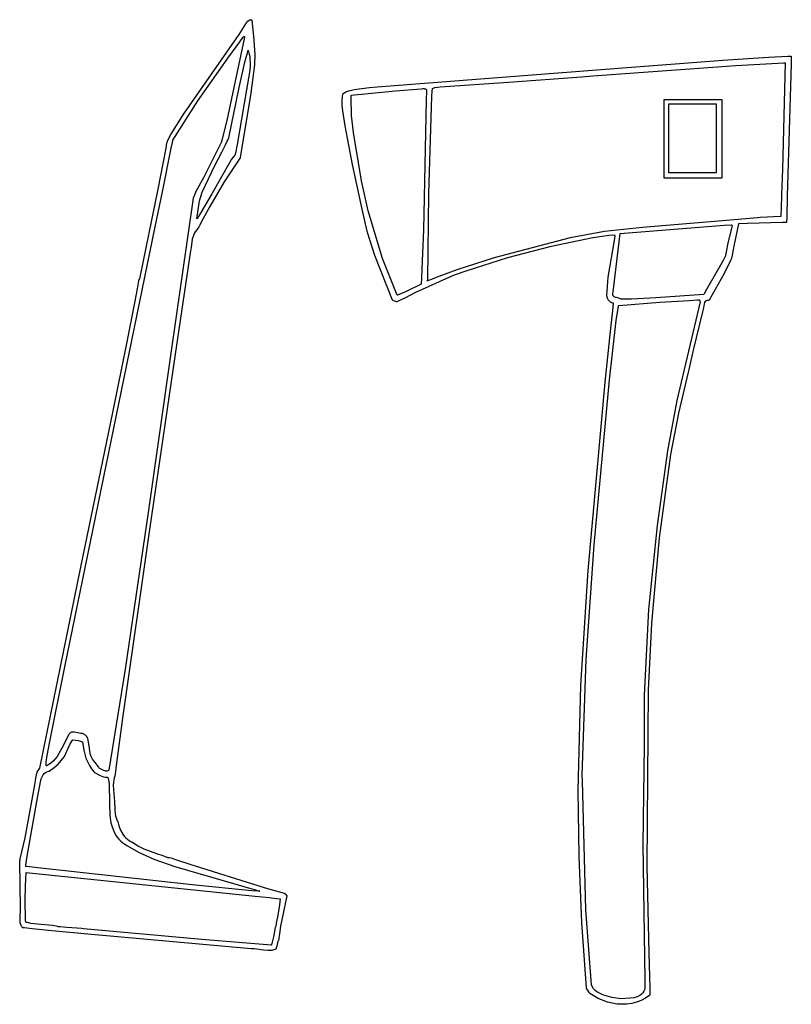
# Model space of a CAD drawing. Extents: x -74.1 to 10.8, y -36.7 to 44.6.
# Tile 199 of 199: x -27.9 to -20.8, y 35.5 to 44.6. Entities that reach past the tile are written whole.
import ezdxf

# ---------------------------------------------------------------- set-up
doc = ezdxf.new("R2010")
doc.units = 0

msp = doc.modelspace()

# ---------------------------------------------------------------- linework, layer by layer
at = {"layer": 'Layer 1', "color": 7, "linetype": 'CONTINUOUS'}
for p, q in [((-25.794878, 44.548673), (-25.787198, 44.560954)), ((-25.787198, 44.560954), (-25.783372, 44.567101)), ((-25.783372, 44.567101), (-25.782416, 44.568639)), ((-25.782416, 44.568639), (-25.782297, 44.568831)), ((-25.782297, 44.568831), (-25.782271, 44.568865)), ((-25.782271, 44.568865), (-25.76865, 44.579693)), ((-25.76865, 44.579693), (-25.76183, 44.583859)), ((-25.76183, 44.583859), (-25.758297, 44.585351)), ((-25.758297, 44.585351), (-25.754676, 44.58631)), ((-25.754676, 44.58631), (-25.752831, 44.586557)), ((-25.752831, 44.586557), (-25.750962, 44.586632)), ((-25.750962, 44.586632), (-25.749069, 44.586523)), ((-25.749069, 44.586523), (-25.747152, 44.586215)), ((-25.747152, 44.586215), (-25.745208, 44.585697)), ((-25.745208, 44.585697), (-25.743239, 44.584955)), ((-25.743239, 44.584955), (-25.741243, 44.583976)), ((-25.741243, 44.583976), (-25.739221, 44.582748)), ((-25.739221, 44.582748), (-25.724573, 44.434586)), ((-25.857622, 44.451025), (-25.794878, 44.548673)), ((-26.368254, 43.717945), (-25.857622, 44.451025)), ((-25.952893, 44.245427), (-25.852203, 44.384023)), ((-25.852203, 44.384023), (-25.823251, 44.422869)), ((-25.823251, 44.422869), (-25.81877, 44.428719)), ((-25.809771, 44.426996), (-25.821708, 44.366801)), ((-25.81877, 44.428719), (-25.816977, 44.431022)), ((-25.816977, 44.431022), (-25.816195, 44.432014)), ((-25.816195, 44.432014), (-25.815833, 44.43247)), ((-25.815833, 44.43247), (-25.815659, 44.432688)), ((-25.815659, 44.432688), (-25.815616, 44.432741)), ((-25.815581, 44.432748), (-25.815479, 44.432748)), ((-25.815479, 44.432748), (-25.814481, 44.432748)), ((-25.814481, 44.432748), (-25.808712, 44.432748)), ((-25.808666, 44.432743), (-25.809771, 44.426996)), ((-25.808712, 44.432748), (-25.808666, 44.432748)), ((-25.724573, 44.434586), (-25.713859, 44.266475)), ((-25.821708, 44.366801), (-25.972498, 43.658817)), ((-25.789599, 44.251377), (-25.782145, 44.279638)), ((-25.782145, 44.279638), (-25.778375, 44.29372)), ((-25.778375, 44.29372), (-25.776479, 44.300748)), ((-25.776479, 44.300748), (-25.775528, 44.304259)), ((-25.775528, 44.304259), (-25.775409, 44.304698)), ((-25.775409, 44.304698), (-25.77535, 44.304917)), ((-25.77535, 44.304917), (-25.775335, 44.304972)), ((-25.77533, 44.304958), (-25.760311, 44.240745)), ((-26.238032, 43.838561), (-25.952893, 44.245427)), ((-25.85849, 43.96328), (-25.804174, 44.19449)), ((-25.804174, 44.19449), (-25.789599, 44.251377)), ((-25.760311, 44.240745), (-25.754794, 44.169903)), ((-25.713859, 44.266475), (-25.715908, 44.171225)), ((-22.480608, 44.129251), (-21.398765, 44.213281)), ((-21.398765, 44.213281), (-20.979079, 44.241188)), ((-21.280717, 44.164173), (-20.836328, 44.188303)), ((-20.979079, 44.241188), (-20.798988, 44.249533)), ((-20.825339, 44.188303), (-20.850454, 43.209594)), ((-20.836328, 44.188303), (-20.835858, 44.188303)), ((-20.835858, 44.188303), (-20.825339, 44.188303)), ((-20.798988, 44.249533), (-20.768507, 44.250799)), ((-20.768809, 44.236256), (-20.770545, 44.175452)), ((-20.76844, 44.249172), (-20.768809, 44.236256)), ((-20.768507, 44.250799), (-20.768422, 44.250802)), ((-20.768405, 44.250403), (-20.76844, 44.249172)), ((-20.768397, 44.250708), (-20.768405, 44.250403)), ((-20.768394, 44.250782), (-20.768397, 44.250708)), ((-25.758017, 44.117111), (-25.76839, 44.067473)), ((-25.754794, 44.169903), (-25.758017, 44.117111)), ((-25.715908, 44.171225), (-25.75349, 43.887641)), ((-24.586829, 43.966446), (-22.480608, 44.129251)), ((-22.59818, 44.069369), (-21.280717, 44.164173)), ((-20.770545, 44.175452), (-20.805235, 42.960135)), ((-25.76839, 44.067473), (-25.877365, 43.435812)), ((-24.003513, 43.967506), (-23.373845, 44.010792)), ((-23.373845, 44.010792), (-22.701642, 44.061454)), ((-22.701642, 44.061454), (-22.59818, 44.069369)), ((-25.953103, 43.496678), (-25.85849, 43.96328)), ((-24.898935, 43.907755), (-24.8844, 43.916482)), ((-24.8844, 43.916482), (-24.868741, 43.923883)), ((-24.868741, 43.923883), (-24.834659, 43.935306)), ((-24.834659, 43.935306), (-24.797911, 43.943217)), ((-24.825286, 43.89109), (-24.41653, 43.930126)), ((-24.797911, 43.943217), (-24.656062, 43.961245)), ((-24.656062, 43.961245), (-24.586829, 43.966446)), ((-24.41653, 43.930126), (-24.178839, 43.950947)), ((-24.178839, 43.950947), (-24.164718, 43.951649)), ((-24.164718, 43.951649), (-24.151367, 43.95112)), ((-24.151367, 43.95112), (-24.145286, 43.949981)), ((-24.145286, 43.949981), (-24.142448, 43.94912)), ((-24.142448, 43.94912), (-24.139765, 43.948038)), ((-24.139765, 43.948038), (-24.137253, 43.946714)), ((-24.137253, 43.946714), (-24.134927, 43.945127)), ((-24.134927, 43.945127), (-24.132802, 43.943257)), ((-24.132802, 43.943257), (-24.130894, 43.941083)), ((-24.131077, 43.931034), (-24.132646, 43.844894)), ((-24.130928, 43.93919), (-24.131077, 43.931034)), ((-24.130898, 43.940872), (-24.130928, 43.93919)), ((-24.130895, 43.941031), (-24.130898, 43.940872)), ((-24.080195, 43.878445), (-24.077915, 43.928169)), ((-24.077915, 43.928169), (-24.07675, 43.95304)), ((-24.07675, 43.95304), (-24.076732, 43.953429)), ((-24.076732, 43.953429), (-24.07672, 43.953584)), ((-24.07672, 43.953584), (-24.053179, 43.960275)), ((-24.053179, 43.960275), (-24.003513, 43.967506)), ((-26.468384, 43.475814), (-26.238032, 43.838561)), ((-25.75349, 43.887641), (-25.848338, 43.319849)), ((-24.90728, 43.836221), (-24.904021, 43.881028)), ((-24.906766, 43.798739), (-24.90728, 43.836221)), ((-24.904021, 43.881028), (-24.901799, 43.898076)), ((-24.901799, 43.898076), (-24.901368, 43.899643)), ((-24.901368, 43.899643), (-24.900978, 43.900571)), ((-24.900978, 43.900571), (-24.900796, 43.900863)), ((-24.900796, 43.900863), (-24.900623, 43.901077)), ((-24.900623, 43.901077), (-24.900457, 43.901241)), ((-24.900457, 43.901241), (-24.900146, 43.901526)), ((-24.900146, 43.901526), (-24.899999, 43.901703)), ((-24.899999, 43.901703), (-24.899858, 43.901938)), ((-24.899858, 43.901938), (-24.899721, 43.90226)), ((-24.899721, 43.90226), (-24.899588, 43.902696)), ((-24.899588, 43.902696), (-24.899332, 43.904018)), ((-24.899332, 43.904018), (-24.899084, 43.906124)), ((-24.899084, 43.906124), (-24.898961, 43.907539)), ((-24.898961, 43.907539), (-24.898946, 43.907735)), ((-24.82613, 43.865194), (-24.82553, 43.886045)), ((-24.820632, 43.703735), (-24.82613, 43.865194)), ((-24.82553, 43.886045), (-24.825431, 43.888665)), ((-24.825431, 43.888665), (-24.825379, 43.889976)), ((-24.825379, 43.889976), (-24.825353, 43.890632)), ((-24.825353, 43.890632), (-24.82534, 43.89096)), ((-24.82534, 43.89096), (-24.825336, 43.891042)), ((-24.825336, 43.891042), (-24.825335, 43.891083)), ((-24.825335, 43.891083), (-24.825286, 43.89109)), ((-24.132646, 43.844894), (-24.159363, 42.6508)), ((-24.084555, 43.779068), (-24.080195, 43.878445)), ((-21.940268, 43.849931), (-21.940268, 43.852539)), ((-21.940268, 43.830619), (-21.940268, 43.849931)), ((-21.940268, 43.232955), (-21.940268, 43.830619)), ((-21.940226, 43.852539), (-21.939896, 43.852539)), ((-21.939896, 43.852539), (-21.938266, 43.852539)), ((-21.938266, 43.852539), (-21.931325, 43.852539)), ((-21.931325, 43.852539), (-21.862545, 43.852539)), ((-21.862545, 43.852539), (-21.407284, 43.852539)), ((-21.407284, 43.852526), (-21.407284, 43.852484)), ((-21.407284, 43.852484), (-21.407284, 43.852034)), ((-21.407284, 43.852034), (-21.407284, 43.849817)), ((-21.407284, 43.849817), (-21.407284, 43.840374)), ((-21.407284, 43.840374), (-21.407284, 43.746777)), ((-24.901965, 43.7469), (-24.906766, 43.798739)), ((-24.881702, 43.608589), (-24.901965, 43.7469)), ((-24.109704, 42.985885), (-24.084555, 43.779068)), ((-21.407284, 43.746777), (-21.407284, 43.149113)), ((-26.487771, 43.530155), (-26.368254, 43.717945)), ((-25.972498, 43.658817), (-26.017144, 43.477876)), ((-24.803263, 43.547015), (-24.820632, 43.703735)), ((-24.813879, 43.252476), (-24.881702, 43.608589)), ((-26.520667, 43.457415), (-26.511641, 43.482867)), ((-26.511641, 43.482867), (-26.487771, 43.530155)), ((-26.472306, 43.456353), (-26.469354, 43.47101)), ((-26.469354, 43.47101), (-26.468612, 43.474698)), ((-26.468612, 43.474698), (-26.468435, 43.475577)), ((-26.468435, 43.475577), (-26.468397, 43.475769)), ((-26.021395, 43.460965), (-26.022105, 43.458148)), ((-26.019977, 43.466601), (-26.021395, 43.460965)), ((-26.017144, 43.477876), (-26.019977, 43.466601)), ((-25.983838, 43.433305), (-25.967532, 43.466543)), ((-25.967532, 43.466543), (-25.959499, 43.483216)), ((-25.959499, 43.483216), (-25.955515, 43.491567)), ((-25.955515, 43.491567), (-25.953532, 43.495746)), ((-25.953532, 43.495746), (-25.953285, 43.496269)), ((-25.953285, 43.496269), (-25.953161, 43.49653)), ((-25.953161, 43.49653), (-25.95313, 43.496596)), ((-25.953115, 43.496628), (-25.953103, 43.496678)), ((-24.730423, 43.100341), (-24.803263, 43.547015)), ((-26.602929, 43.024431), (-26.530497, 43.401262)), ((-26.564861, 43.000981), (-26.483383, 43.401431)), ((-26.530497, 43.401262), (-26.527113, 43.430322)), ((-26.527113, 43.430322), (-26.520667, 43.457415)), ((-26.483383, 43.401431), (-26.472306, 43.456353)), ((-26.022585, 43.456307), (-26.183775, 43.135241)), ((-26.022548, 43.456387), (-26.022585, 43.456307)), ((-26.022459, 43.456739), (-26.022548, 43.456387)), ((-26.022105, 43.458148), (-26.022459, 43.456739)), ((-26.017196, 43.367155), (-25.983838, 43.433305)), ((-25.877365, 43.435812), (-25.89143, 43.356575)), ((-25.932298, 43.295216), (-26.108949, 42.980722)), ((-26.085172, 43.235398), (-26.017196, 43.367155)), ((-25.849084, 43.3145), (-25.995588, 43.092486)), ((-25.931693, 43.296002), (-25.93228, 43.295248)), ((-25.927619, 43.30124), (-25.931693, 43.296002)), ((-25.897835, 43.339533), (-25.927619, 43.30124)), ((-25.893893, 43.344602), (-25.897835, 43.339533)), ((-25.893502, 43.345104), (-25.893893, 43.344602)), ((-25.893411, 43.345221), (-25.893502, 43.345104)), ((-25.893359, 43.345425), (-25.893386, 43.34527)), ((-25.893146, 43.346664), (-25.893359, 43.345425)), ((-25.89143, 43.356575), (-25.893146, 43.346664)), ((-25.848943, 43.314713), (-25.849084, 43.3145)), ((-25.848904, 43.31505), (-25.848943, 43.314713)), ((-25.848825, 43.315728), (-25.848904, 43.31505)), ((-25.848666, 43.31709), (-25.848825, 43.315728)), ((-25.848338, 43.319849), (-25.848666, 43.31709)), ((-26.199647, 42.997176), (-26.085172, 43.235398)), ((-24.718917, 42.813315), (-24.813879, 43.252476)), ((-21.940268, 43.139358), (-21.940268, 43.232955)), ((-20.850454, 43.209594), (-20.859483, 42.968206)), ((-26.183775, 43.135241), (-26.260176, 42.997714)), ((-24.66717, 42.826435), (-24.730423, 43.100341)), ((-21.940268, 43.129915), (-21.940268, 43.139358)), ((-21.940268, 43.127699), (-21.940268, 43.129915)), ((-21.940268, 43.127249), (-21.940268, 43.127699)), ((-21.940268, 43.127207), (-21.940268, 43.127249)), ((-21.939497, 43.127193), (-21.940264, 43.127193)), ((-21.924161, 43.127193), (-21.939497, 43.127193)), ((-21.484998, 43.127193), (-21.924161, 43.127193)), ((-21.416223, 43.127193), (-21.484998, 43.127193)), ((-21.409284, 43.127193), (-21.416223, 43.127193)), ((-21.407655, 43.127193), (-21.409284, 43.127193)), ((-21.407325, 43.127193), (-21.407655, 43.127193)), ((-21.407284, 43.149113), (-21.407284, 43.128242)), ((-21.407284, 43.128242), (-21.407284, 43.127199)), ((-26.772542, 42.198086), (-26.602929, 43.024431)), ((-25.995588, 43.092486), (-26.12766, 42.864244)), ((-26.631898, 42.676358), (-26.564861, 43.000981)), ((-26.280934, 42.943515), (-26.490439, 41.493089)), ((-26.28089, 42.943858), (-26.280934, 42.943515)), ((-26.280866, 42.943921), (-26.280885, 42.943871)), ((-26.280785, 42.94413), (-26.280866, 42.943921)), ((-26.280464, 42.944966), (-26.280785, 42.94413)), ((-26.279252, 42.948117), (-26.280464, 42.944966)), ((-26.261043, 42.995459), (-26.279252, 42.948117)), ((-26.260176, 42.997714), (-26.261043, 42.995459)), ((-26.247555, 42.750806), (-26.223983, 42.917224)), ((-26.223983, 42.917224), (-26.199647, 42.997176)), ((-26.108949, 42.980722), (-26.200349, 42.825303)), ((-24.117004, 42.191105), (-24.109704, 42.985885)), ((-20.859483, 42.968206), (-20.863422, 42.848645)), ((-20.805235, 42.960135), (-20.810967, 42.759312)), ((-26.12766, 42.864244), (-26.191031, 42.748995)), ((-24.53716, 42.387227), (-24.66717, 42.826435)), ((-20.863422, 42.848645), (-20.865168, 42.789199)), ((-26.247437, 42.750983), (-26.247534, 42.750835)), ((-26.247244, 42.75128), (-26.247437, 42.750983)), ((-26.245696, 42.753651), (-26.247244, 42.75128)), ((-26.242609, 42.758398), (-26.245696, 42.753651)), ((-26.236463, 42.767904), (-26.242609, 42.758398)), ((-26.224284, 42.786971), (-26.236463, 42.767904)), ((-26.200349, 42.825303), (-26.224284, 42.786971)), ((-26.191031, 42.748995), (-26.222531, 42.691301)), ((-24.674366, 42.625005), (-24.718917, 42.813315)), ((-21.329682, 42.738826), (-22.138695, 42.672668)), ((-21.082262, 42.762187), (-21.329682, 42.738826)), ((-21.05446, 42.764277), (-21.082262, 42.762187)), ((-20.865632, 42.773026), (-21.05446, 42.764277)), ((-20.865613, 42.773065), (-20.865632, 42.773026)), ((-20.865609, 42.773217), (-20.865613, 42.773065)), ((-20.865603, 42.773449), (-20.865609, 42.773217)), ((-20.865578, 42.774375), (-20.865603, 42.773449)), ((-20.865168, 42.789199), (-20.865578, 42.774375)), ((-20.810967, 42.759312), (-20.812085, 42.720173)), ((-27.464613, 38.623086), (-26.631898, 42.676358)), ((-26.251734, 42.648599), (-26.263063, 42.632977)), ((-26.237878, 42.663263), (-26.251734, 42.648599)), ((-26.237802, 42.663363), (-26.237878, 42.663263)), ((-26.237309, 42.664264), (-26.237802, 42.663363)), ((-26.236323, 42.666066), (-26.237309, 42.664264)), ((-26.234352, 42.669671), (-26.236323, 42.666066)), ((-26.23041, 42.67688), (-26.234352, 42.669671)), ((-26.222531, 42.691301), (-26.23041, 42.67688)), ((-24.159363, 42.6508), (-24.172952, 42.290962)), ((-22.138695, 42.672668), (-22.491441, 42.63635)), ((-21.254518, 42.706291), (-21.294236, 42.514749)), ((-21.254442, 42.706359), (-21.254518, 42.706291)), ((-21.254311, 42.70636), (-21.254442, 42.706359)), ((-21.25379, 42.706365), (-21.254311, 42.70636)), ((-21.249574, 42.706409), (-21.25379, 42.706365)), ((-21.172582, 42.707695), (-21.249574, 42.706409)), ((-20.850841, 42.716852), (-21.172582, 42.707695)), ((-20.816036, 42.71803), (-20.850841, 42.716852)), ((-20.81287, 42.71814), (-20.816036, 42.71803)), ((-20.812223, 42.718163), (-20.81287, 42.71814)), ((-20.812162, 42.718165), (-20.812223, 42.718163)), ((-20.812085, 42.720173), (-20.812141, 42.718181)), ((-26.289374, 42.563222), (-26.300315, 42.487379)), ((-26.279393, 42.599322), (-26.289374, 42.563222)), ((-26.272178, 42.616513), (-26.279393, 42.599322)), ((-26.263063, 42.632977), (-26.272178, 42.616513)), ((-24.606498, 42.412961), (-24.674366, 42.625005)), ((-22.806565, 42.575207), (-23.507762, 42.393474)), ((-22.597841, 42.577539), (-22.995046, 42.492756)), ((-22.491441, 42.63635), (-22.806565, 42.575207)), ((-22.597638, 42.577579), (-22.597841, 42.577539)), ((-22.597402, 42.57762), (-22.597637, 42.577579)), ((-22.595742, 42.577906), (-22.597402, 42.57762)), ((-22.450475, 42.598037), (-22.595742, 42.577906)), ((-22.4566, 42.214738), (-22.397795, 42.553316)), ((-22.413478, 42.600054), (-22.450475, 42.598037)), ((-22.400258, 42.599418), (-22.413478, 42.600054)), ((-22.395395, 42.598594), (-22.400258, 42.599418)), ((-22.397795, 42.553316), (-22.39075, 42.595782)), ((-22.393453, 42.598043), (-22.395395, 42.598594)), ((-22.39186, 42.597396), (-22.393453, 42.598043)), ((-22.391198, 42.597035), (-22.39186, 42.597396)), ((-22.390628, 42.596649), (-22.391198, 42.597035)), ((-22.39075, 42.595782), (-22.390644, 42.596447)), ((-22.390644, 42.596447), (-22.390618, 42.596613)), ((-26.302997, 42.468333), (-26.304772, 42.45751)), ((-26.300315, 42.487379), (-26.302997, 42.468333)), ((-22.995046, 42.492756), (-23.385533, 42.392059)), ((-21.294236, 42.514749), (-21.314466, 42.417286)), ((-26.304772, 42.45751), (-26.445788, 41.505479)), ((-24.444794, 42.00084), (-24.606498, 42.412961)), ((-24.401737, 42.048069), (-24.53716, 42.387227)), ((-23.507762, 42.393474), (-23.849974, 42.282049)), ((-23.385533, 42.392059), (-23.767259, 42.270446)), ((-21.325067, 42.375218), (-21.387194, 42.24669)), ((-21.321038, 42.386149), (-21.325067, 42.375218)), ((-21.314466, 42.417286), (-21.321038, 42.386149)), ((-24.172952, 42.290962), (-24.177888, 42.20011)), ((-23.849974, 42.282049), (-24.018399, 42.220113)), ((-26.78076, 42.187481), (-26.772636, 42.197924)), ((-26.772636, 42.197924), (-26.772558, 42.198024)), ((-26.772555, 42.198028), (-26.772542, 42.198086)), ((-23.890414, 42.225013), (-24.231448, 42.072173)), ((-24.177888, 42.20011), (-24.180662, 42.154465)), ((-24.117494, 42.190201), (-24.117054, 42.190993)), ((-24.117054, 42.190993), (-24.117014, 42.191066)), ((-24.018399, 42.220113), (-24.101868, 42.187453)), ((-23.866171, 42.234264), (-23.890414, 42.225013)), ((-23.767259, 42.270446), (-23.866171, 42.234264)), ((-22.468394, 42.041115), (-22.4566, 42.214738)), ((-21.387194, 42.24669), (-21.525166, 42.002241)), ((-26.798294, 42.090852), (-26.789814, 42.140308)), ((-26.789814, 42.140308), (-26.785658, 42.165094)), ((-26.785658, 42.165094), (-26.783601, 42.177503)), ((-26.783601, 42.177503), (-26.782578, 42.183712)), ((-26.782578, 42.183712), (-26.782323, 42.185265)), ((-26.782323, 42.185265), (-26.78228, 42.185528)), ((-26.782276, 42.185532), (-26.78225, 42.185566)), ((-26.78225, 42.185566), (-26.78212, 42.185733)), ((-26.78212, 42.185733), (-26.78076, 42.187481)), ((-24.180894, 42.150803), (-24.323767, 42.07926)), ((-24.180888, 42.150893), (-24.180894, 42.150803)), ((-24.180843, 42.151607), (-24.180888, 42.150893)), ((-24.180662, 42.154465), (-24.180843, 42.151607)), ((-24.123791, 42.178647), (-24.123949, 42.178583)), ((-24.12394, 42.178599), (-24.1239, 42.178671)), ((-24.1239, 42.178671), (-24.123462, 42.179459)), ((-24.123628, 42.178712), (-24.123791, 42.178647)), ((-24.123304, 42.178843), (-24.123628, 42.178712)), ((-24.123462, 42.179459), (-24.119326, 42.186904)), ((-24.122655, 42.179105), (-24.123304, 42.178843)), ((-24.101868, 42.187453), (-24.122655, 42.179105)), ((-24.119326, 42.186904), (-24.117494, 42.190201)), ((-26.815865, 41.992366), (-26.798294, 42.090852)), ((-24.401721, 42.048028), (-24.401737, 42.048069)), ((-24.401646, 42.04805), (-24.401721, 42.048028)), ((-24.401347, 42.048141), (-24.401646, 42.04805)), ((-24.400154, 42.048507), (-24.401347, 42.048141)), ((-24.397771, 42.049249), (-24.400154, 42.048507)), ((-24.323767, 42.07926), (-24.397771, 42.049249)), ((-24.330115, 42.021397), (-24.380289, 41.998196)), ((-24.231448, 42.072173), (-24.330115, 42.021397)), ((-22.468391, 42.041059), (-22.468394, 42.041115)), ((-22.468376, 42.040944), (-22.468391, 42.041059)), ((-22.467063, 42.033622), (-22.468376, 42.040944)), ((-22.465089, 42.026418), (-22.467063, 42.033622)), ((-22.46248, 42.0194), (-22.465089, 42.026418)), ((-22.459263, 42.012636), (-22.46248, 42.0194)), ((-22.455464, 42.006195), (-22.459263, 42.012636)), ((-26.892209, 41.601952), (-26.815865, 41.992366)), ((-24.442055, 41.999795), (-24.444765, 42.000798)), ((-24.411951, 41.988647), (-24.442055, 41.999795)), ((-24.407763, 41.987096), (-24.411951, 41.988647)), ((-24.40737, 41.986951), (-24.407763, 41.987096)), ((-24.40729, 41.986921), (-24.40737, 41.986951)), ((-24.407232, 41.986937), (-24.40728, 41.986917)), ((-24.407132, 41.986977), (-24.407232, 41.986937)), ((-24.406932, 41.987057), (-24.407132, 41.986977)), ((-24.406532, 41.987217), (-24.406932, 41.987057)), ((-24.405732, 41.987538), (-24.406532, 41.987217)), ((-24.380289, 41.998196), (-24.405732, 41.987538)), ((-22.45111, 42.000144), (-22.455464, 42.006195)), ((-22.446227, 41.994551), (-22.45111, 42.000144)), ((-22.440842, 41.989484), (-22.446227, 41.994551)), ((-22.43498, 41.985011), (-22.440842, 41.989484)), ((-22.428668, 41.9812), (-22.43498, 41.985011)), ((-22.421933, 41.97812), (-22.428668, 41.9812)), ((-22.414801, 41.975837), (-22.421933, 41.97812)), ((-22.407299, 41.974419), (-22.414801, 41.975837)), ((-22.414748, 41.903517), (-22.407709, 41.970355)), ((-22.407709, 41.970355), (-22.407489, 41.972454)), ((-22.407489, 41.972454), (-22.407379, 41.973504)), ((-22.407379, 41.973504), (-22.407324, 41.974029)), ((-22.407324, 41.974029), (-22.407297, 41.974291)), ((-22.407297, 41.974291), (-22.407299, 41.974419)), ((-22.381586, 41.813506), (-22.361877, 41.94809)), ((-22.361877, 41.94809), (-22.361547, 41.95018)), ((-22.361547, 41.95018), (-22.361465, 41.950703)), ((-22.361465, 41.950703), (-22.361449, 41.950803)), ((-22.361439, 41.95081), (-22.361395, 41.950839)), ((-22.361395, 41.950839), (-22.36093, 41.95115)), ((-22.36093, 41.95115), (-22.357586, 41.953381)), ((-22.357586, 41.953381), (-22.357285, 41.953582)), ((-22.357284, 41.953583), (-22.357231, 41.95359)), ((-22.357231, 41.95359), (-21.97886, 41.985113)), ((-21.97886, 41.985113), (-21.71103, 42.000163)), ((-21.6087, 41.986792), (-21.822928, 41.076646)), ((-21.71103, 42.000163), (-21.63427, 42.005831)), ((-21.63427, 42.005831), (-21.615978, 42.005011)), ((-21.615978, 42.005011), (-21.615698, 42.004981)), ((-21.615698, 42.004981), (-21.615628, 42.004974)), ((-21.615612, 42.004968), (-21.615597, 42.004929)), ((-21.615597, 42.004929), (-21.615525, 42.00474)), ((-21.615525, 42.00474), (-21.614749, 42.002723)), ((-21.614749, 42.002723), (-21.609174, 41.988229)), ((-21.609174, 41.988229), (-21.608672, 41.986924)), ((-21.608669, 41.986917), (-21.6087, 41.986792)), ((-21.578876, 41.931552), (-21.586266, 41.895598)), ((-21.572315, 41.967473), (-21.578876, 41.931552)), ((-21.570024, 41.97525), (-21.572315, 41.967473)), ((-21.567031, 41.982204), (-21.570024, 41.97525)), ((-21.565202, 41.985317), (-21.567031, 41.982204)), ((-21.563115, 41.988161), (-21.565202, 41.985317)), ((-21.560742, 41.990712), (-21.563115, 41.988161)), ((-21.558056, 41.99295), (-21.560742, 41.990712)), ((-21.555028, 41.994852), (-21.558056, 41.99295)), ((-21.551632, 41.996399), (-21.555028, 41.994852)), ((-21.54784, 41.997567), (-21.551632, 41.996399)), ((-21.543623, 41.998336), (-21.54784, 41.997567)), ((-21.538955, 41.998685), (-21.543623, 41.998336)), ((-21.528154, 41.998033), (-21.538955, 41.998685)), ((-21.528112, 41.998031), (-21.528154, 41.998033)), ((-21.528079, 41.998074), (-21.528112, 41.998031)), ((-21.527945, 41.99825), (-21.528079, 41.998074)), ((-21.525166, 42.002241), (-21.527945, 41.99825)), ((-22.428811, 41.771416), (-22.414748, 41.903517)), ((-21.586266, 41.895598), (-21.672534, 41.541029)), ((-22.484296, 41.246853), (-22.428811, 41.771416)), ((-22.444962, 41.268457), (-22.381586, 41.813506)), ((-27.022532, 40.96704), (-26.892209, 41.601952)), ((-26.490439, 41.493089), (-26.695501, 40.045454)), ((-26.445788, 41.505479), (-26.684122, 39.88998)), ((-21.672534, 41.541029), (-21.71377, 41.362703)), ((-21.71843, 41.338166), (-21.808918, 40.960475)), ((-21.718335, 41.338625), (-21.71843, 41.338166)), ((-21.718074, 41.340045), (-21.718335, 41.338625)), ((-21.71377, 41.362703), (-21.718074, 41.340045)), ((-22.641521, 39.509479), (-22.484296, 41.246853)), ((-22.586823, 39.747343), (-22.444962, 41.268457)), ((-21.822928, 41.076646), (-21.908813, 40.612485)), ((-27.314259, 39.556381), (-27.022532, 40.96704)), ((-21.808918, 40.960475), (-21.881571, 40.580759)), ((-21.908813, 40.612485), (-22.006279, 39.925405)), ((-21.881571, 40.580759), (-21.986177, 39.811868)), ((-26.695501, 40.045454), (-26.906933, 38.600846)), ((-22.006279, 39.925405), (-22.085295, 39.152265)), ((-26.684122, 39.88998), (-26.93182, 38.150467)), ((-22.660202, 38.68993), (-22.586823, 39.747343)), ((-21.986177, 39.811868), (-22.057857, 39.024728)), ((-27.694777, 37.689711), (-27.314259, 39.556381)), ((-22.70744, 38.449975), (-22.641521, 39.509479)), ((-22.085295, 39.152265), (-22.123433, 38.363113)), ((-22.057857, 39.024728), (-22.086347, 38.407542)), ((-22.694781, 37.626102), (-22.660202, 38.68993)), ((-27.603385, 37.936654), (-27.464613, 38.623086)), ((-26.906933, 38.600846), (-27.05728, 37.670252)), ((-22.731711, 37.484238), (-22.70744, 38.449975)), ((-22.086347, 38.407542), (-22.099949, 36.786568)), ((-22.123433, 38.363113), (-22.124713, 37.894757)), ((-26.93182, 38.150467), (-26.990226, 37.714561)), ((-27.407837, 38.018473), (-27.412508, 38.01605)), ((-27.402993, 38.020138), (-27.407837, 38.018473)), ((-27.39796, 38.021122), (-27.402993, 38.020138)), ((-27.392719, 38.021506), (-27.39796, 38.021122)), ((-27.387253, 38.021367), (-27.392719, 38.021506)), ((-27.375572, 38.019841), (-27.387253, 38.021367)), ((-27.348718, 38.014001), (-27.375572, 38.019841)), ((-27.615106, 37.871378), (-27.603385, 37.936654)), ((-27.429832, 37.997189), (-27.477462, 37.901102)), ((-27.42567, 38.003437), (-27.429832, 37.997189)), ((-27.421407, 38.008611), (-27.42567, 38.003437)), ((-27.417026, 38.012789), (-27.421407, 38.008611)), ((-27.412508, 38.01605), (-27.417026, 38.012789)), ((-27.415161, 37.912314), (-27.392356, 37.94841)), ((-27.392356, 37.94841), (-27.390769, 37.950592)), ((-27.390769, 37.950592), (-27.390669, 37.950728)), ((-27.390669, 37.950728), (-27.390619, 37.950796)), ((-27.390606, 37.950807), (-27.342081, 37.94435)), ((-27.316255, 38.008658), (-27.348718, 38.014001)), ((-27.342081, 37.94435), (-27.320565, 37.939402)), ((-27.320565, 37.939402), (-27.310711, 37.936065)), ((-27.297563, 38.007752), (-27.316255, 38.008658)), ((-27.310711, 37.936065), (-27.30154, 37.931989)), ((-27.30154, 37.931989), (-27.300445, 37.931421)), ((-27.300445, 37.931421), (-27.300377, 37.931385)), ((-27.300332, 37.931325), (-27.289698, 37.855157)), ((-27.297424, 38.007701), (-27.297493, 38.007728)), ((-27.296871, 38.007484), (-27.297424, 38.007701)), ((-27.295777, 38.007041), (-27.296871, 38.007484)), ((-27.293635, 38.006123), (-27.295777, 38.007041)), ((-27.289529, 38.004162), (-27.293635, 38.006123)), ((-27.281999, 37.999756), (-27.289529, 38.004162)), ((-27.275331, 37.994742), (-27.281999, 37.999756)), ((-27.269466, 37.989163), (-27.275331, 37.994742)), ((-27.264343, 37.983063), (-27.269466, 37.989163)), ((-27.259902, 37.976487), (-27.264343, 37.983063)), ((-27.252829, 37.962079), (-27.259902, 37.976487)), ((-27.24777, 37.946292), (-27.252829, 37.962079)), ((-27.238106, 37.876384), (-27.24777, 37.946292)), ((-27.626712, 37.807587), (-27.615106, 37.871378)), ((-27.477462, 37.901102), (-27.534614, 37.797434)), ((-27.468384, 37.796654), (-27.434279, 37.874494)), ((-27.434279, 37.874494), (-27.415161, 37.912314)), ((-27.289698, 37.855157), (-27.269271, 37.782876)), ((-27.232925, 37.842297), (-27.238106, 37.876384)), ((-27.230265, 37.826359), (-27.232925, 37.842297)), ((-22.124713, 37.894757), (-22.136449, 36.991087)), ((-27.634773, 37.744247), (-27.626712, 37.807587)), ((-27.572648, 37.753097), (-27.595492, 37.734015)), ((-27.552495, 37.774353), (-27.572648, 37.753097)), ((-27.534614, 37.797434), (-27.552495, 37.774353)), ((-27.526546, 37.727835), (-27.470412, 37.79426)), ((-27.470412, 37.79426), (-27.468569, 37.796432)), ((-27.468569, 37.796432), (-27.468453, 37.796568)), ((-27.468453, 37.796568), (-27.468395, 37.796636)), ((-27.269271, 37.782876), (-27.237813, 37.715346)), ((-27.227399, 37.811362), (-27.230265, 37.826359)), ((-27.222663, 37.797507), (-27.227399, 37.811362)), ((-27.21637, 37.784584), (-27.222663, 37.797507)), ((-27.208834, 37.772385), (-27.21637, 37.784584)), ((-27.172517, 37.726652), (-27.208834, 37.772385)), ((-27.718382, 37.653599), (-27.718317, 37.653698)), ((-27.718317, 37.653698), (-27.718003, 37.654179)), ((-27.718003, 37.654179), (-27.714702, 37.659228)), ((-27.714702, 37.659228), (-27.694977, 37.689396)), ((-27.694977, 37.689396), (-27.694787, 37.689686)), ((-27.643417, 37.64853), (-27.630167, 37.656065)), ((-27.635056, 37.710549), (-27.634773, 37.744247)), ((-27.634797, 37.710653), (-27.635026, 37.710545)), ((-27.633882, 37.711086), (-27.634797, 37.710653)), ((-27.632062, 37.711961), (-27.633882, 37.711086)), ((-27.628467, 37.713745), (-27.632062, 37.711961)), ((-27.630167, 37.656065), (-27.61453, 37.661804)), ((-27.621444, 37.717452), (-27.628467, 37.713745)), ((-27.595492, 37.734015), (-27.621444, 37.717452)), ((-27.61453, 37.661804), (-27.61022, 37.662938)), ((-27.61022, 37.662938), (-27.609117, 37.663202)), ((-27.609117, 37.663202), (-27.60884, 37.663267)), ((-27.60884, 37.663267), (-27.608701, 37.663299)), ((-27.608639, 37.663323), (-27.561441, 37.695711)), ((-27.561441, 37.695711), (-27.526546, 37.727835)), ((-27.237813, 37.715346), (-27.217561, 37.683633)), ((-27.217561, 37.683633), (-27.194087, 37.653433)), ((-27.155039, 37.7027), (-27.172517, 37.726652)), ((-27.147567, 37.689721), (-27.155039, 37.7027)), ((-27.147492, 37.689657), (-27.147533, 37.689683)), ((-27.14741, 37.689605), (-27.147492, 37.689657)), ((-27.147246, 37.689501), (-27.14741, 37.689605)), ((-27.141851, 37.686116), (-27.147246, 37.689501)), ((-27.118353, 37.67281), (-27.141851, 37.686116)), ((-27.105897, 37.667461), (-27.118353, 37.67281)), ((-27.093308, 37.663867), (-27.105897, 37.667461)), ((-27.087042, 37.662936), (-27.093308, 37.663867)), ((-27.080839, 37.662692), (-27.087042, 37.662936)), ((-27.074729, 37.663219), (-27.080839, 37.662692)), ((-27.068745, 37.664599), (-27.074729, 37.663219)), ((-27.062918, 37.666916), (-27.068745, 37.664599)), ((-27.05728, 37.670252), (-27.062918, 37.666916)), ((-26.997353, 37.660202), (-27.000901, 37.633037)), ((-26.990226, 37.714561), (-26.997353, 37.660202)), ((-27.741519, 37.536795), (-27.730051, 37.596939)), ((-27.730051, 37.596939), (-27.724031, 37.626766)), ((-27.724031, 37.626766), (-27.720938, 37.64161)), ((-27.720938, 37.64161), (-27.719368, 37.649013)), ((-27.719368, 37.649013), (-27.718578, 37.65271)), ((-27.718578, 37.65271), (-27.718479, 37.653172)), ((-27.718479, 37.653172), (-27.718429, 37.653403)), ((-27.718429, 37.653403), (-27.71839, 37.653587)), ((-27.688326, 37.562332), (-27.68555, 37.576916)), ((-27.68555, 37.576916), (-27.68212, 37.589966)), ((-27.68212, 37.589966), (-27.677266, 37.603888)), ((-27.677266, 37.603888), (-27.671205, 37.616878)), ((-27.671205, 37.616878), (-27.6637, 37.628763)), ((-27.6637, 37.628763), (-27.654516, 37.639372)), ((-27.654516, 37.639372), (-27.643417, 37.64853)), ((-27.194087, 37.653433), (-27.190919, 37.64977)), ((-27.190919, 37.64977), (-27.190719, 37.649541)), ((-27.190719, 37.649541), (-27.190619, 37.649427)), ((-27.190602, 37.649413), (-27.137407, 37.620511)), ((-27.137407, 37.620511), (-27.123097, 37.614694)), ((-27.123097, 37.614694), (-27.108198, 37.610152)), ((-27.108198, 37.610152), (-27.092616, 37.60724)), ((-27.092616, 37.60724), (-27.076258, 37.606315)), ((-27.076258, 37.606315), (-27.074154, 37.606356)), ((-27.074154, 37.606356), (-27.074022, 37.60636)), ((-27.074022, 37.60636), (-27.073956, 37.606362)), ((-27.073942, 37.606361), (-27.073277, 37.606102)), ((-27.073277, 37.606102), (-27.072627, 37.605773)), ((-27.072627, 37.605773), (-27.071992, 37.605375)), ((-27.071992, 37.605375), (-27.070763, 37.604377)), ((-27.070763, 37.604377), (-27.06959, 37.603114)), ((-27.06959, 37.603114), (-27.068472, 37.601594)), ((-27.068472, 37.601594), (-27.066393, 37.597812)), ((-27.066393, 37.597812), (-27.064516, 37.593086)), ((-27.064516, 37.593086), (-27.061324, 37.581032)), ((-27.061324, 37.581032), (-27.0569, 37.548111)), ((-27.01506, 37.565064), (-27.017311, 37.528557)), ((-27.008486, 37.599738), (-27.01506, 37.565064)), ((-27.003111, 37.616085), (-27.008486, 37.599738)), ((-27.003003, 37.616912), (-27.003111, 37.616085)), ((-27.002892, 37.61776), (-27.003003, 37.616912)), ((-27.002671, 37.619457), (-27.002892, 37.61776)), ((-27.000901, 37.633037), (-27.002671, 37.619457)), ((-22.694784, 37.625807), (-22.694781, 37.626102)), ((-22.693959, 37.572688), (-22.694783, 37.625785)), ((-22.663111, 36.385394), (-22.693959, 37.572688)), ((-27.830803, 37.048987), (-27.741519, 37.536795)), ((-27.722372, 37.381349), (-27.688326, 37.562332)), ((-27.0569, 37.548111), (-27.052965, 37.365741)), ((-27.017311, 37.528557), (-27.007153, 37.383174)), ((-22.723117, 36.874865), (-22.731711, 37.484238)), ((-27.007153, 37.383174), (-27.002769, 37.306616)), ((-27.81411, 36.861667), (-27.722372, 37.381349)), ((-27.052965, 37.365741), (-27.049978, 37.252786)), ((-27.002769, 37.306616), (-27.000021, 37.26763)), ((-27.049978, 37.252786), (-27.039887, 37.185965)), ((-27.000021, 37.26763), (-26.997027, 37.248787)), ((-26.997027, 37.248787), (-26.992388, 37.230692)), ((-26.992388, 37.230692), (-26.985683, 37.213583)), ((-26.985683, 37.213583), (-26.981422, 37.205471)), ((-26.981422, 37.205471), (-26.979042, 37.201539)), ((-26.979042, 37.201539), (-26.977787, 37.199606)), ((-27.039887, 37.185965), (-27.029378, 37.147915)), ((-27.029378, 37.147915), (-27.01405, 37.108897)), ((-26.977787, 37.199606), (-26.977142, 37.198647)), ((-26.977142, 37.198647), (-26.976816, 37.19817)), ((-26.976816, 37.19817), (-26.976734, 37.198051)), ((-26.976734, 37.198051), (-26.976712, 37.197979)), ((-26.976712, 37.197979), (-26.967161, 37.157769)), ((-26.967161, 37.157769), (-26.951637, 37.118188)), ((-26.951637, 37.118188), (-26.930228, 37.081128)), ((-27.876039, 36.852847), (-27.830803, 37.048987)), ((-27.01405, 37.108897), (-26.99302, 37.070507)), ((-26.99302, 37.070507), (-26.965407, 37.034339)), ((-26.965407, 37.034339), (-26.948855, 37.017587)), ((-26.930228, 37.081128), (-26.917344, 37.064134)), ((-26.917344, 37.064134), (-26.903022, 37.048479)), ((-26.903022, 37.048479), (-26.887273, 37.0344)), ((-26.887273, 37.0344), (-26.870107, 37.022132)), ((-26.870107, 37.022132), (-26.851536, 37.011912)), ((-26.948855, 37.017587), (-26.930327, 37.001989)), ((-26.930327, 37.001989), (-26.909711, 36.987744)), ((-26.909711, 36.987744), (-26.886898, 36.975051)), ((-26.886898, 36.975051), (-26.785335, 36.915738)), ((-26.851536, 37.011912), (-26.846675, 37.009704)), ((-26.846675, 37.009704), (-26.844212, 37.008655)), ((-26.844212, 37.008655), (-26.842973, 37.008145)), ((-26.842973, 37.008145), (-26.842351, 37.007893)), ((-26.842351, 37.007893), (-26.842039, 37.007768)), ((-26.842039, 37.007768), (-26.841952, 37.007713)), ((-26.841952, 37.007713), (-26.790327, 36.972782)), ((-26.790327, 36.972782), (-26.735015, 36.94585)), ((-26.735015, 36.94585), (-26.618784, 36.904552)), ((-22.136449, 36.991087), (-22.119847, 35.73596)), ((-27.880328, 36.820226), (-27.876039, 36.852847)), ((-27.822571, 36.795584), (-27.81411, 36.861667)), ((-26.785335, 36.915738), (-26.643611, 36.851732)), ((-26.643611, 36.851732), (-26.451277, 36.784728)), ((-26.618784, 36.904552), (-26.56059, 36.884472)), ((-26.56059, 36.884472), (-26.532069, 36.873324)), ((-26.532069, 36.873324), (-26.525028, 36.870361)), ((-26.525028, 36.870361), (-26.521522, 36.868849)), ((-26.521522, 36.868849), (-26.519774, 36.868085)), ((-26.519774, 36.868085), (-26.5189, 36.867702)), ((-26.5189, 36.867702), (-26.518464, 36.867509)), ((-26.518464, 36.867509), (-26.518368, 36.867475)), ((-26.518368, 36.867475), (-26.501348, 36.865492)), ((-26.501348, 36.865492), (-26.485011, 36.861946)), ((-26.485011, 36.861946), (-26.453838, 36.851481)), ((-26.453838, 36.851481), (-26.312922, 36.804778)), ((-22.699867, 36.267066), (-22.723117, 36.874865)), ((-27.875335, 36.625787), (-27.880328, 36.820226)), ((-27.822873, 36.787586), (-27.822571, 36.795584)), ((-27.822716, 36.785043), (-27.822873, 36.787586)), ((-27.822557, 36.78415), (-27.822716, 36.785043)), ((-27.816039, 36.783407), (-27.822541, 36.78414)), ((-27.68404, 36.768555), (-27.816039, 36.783407)), ((-26.291121, 36.615068), (-27.68404, 36.768555)), ((-26.451277, 36.784728), (-25.698761, 36.564254)), ((-26.312922, 36.804778), (-25.625671, 36.591183)), ((-22.099949, 36.786568), (-22.081523, 35.985936)), ((-27.871477, 36.383939), (-27.875335, 36.625787)), ((-25.740475, 36.559156), (-26.291121, 36.615068)), ((-25.625671, 36.591183), (-25.509385, 36.557365)), ((-25.682303, 36.554823), (-25.740475, 36.559156)), ((-25.698761, 36.564254), (-25.669108, 36.555592)), ((-25.669221, 36.554577), (-25.682303, 36.554823)), ((-25.667743, 36.55473), (-25.669221, 36.554577)), ((-25.669108, 36.555592), (-25.667134, 36.555016)), ((-25.667281, 36.55484), (-25.667743, 36.55473)), ((-25.66712, 36.554903), (-25.667281, 36.55484)), ((-25.667134, 36.555016), (-25.667008, 36.554979)), ((-25.667057, 36.554937), (-25.66712, 36.554903)), ((-25.667006, 36.554972), (-25.667057, 36.554937)), ((-25.509385, 36.557365), (-25.451345, 36.539733)), ((-25.418407, 36.513221), (-25.476829, 36.232631)), ((-25.451345, 36.539733), (-25.444092, 36.537482)), ((-25.444092, 36.537482), (-25.440465, 36.536353)), ((-25.440465, 36.536353), (-25.438652, 36.535787)), ((-25.438652, 36.535787), (-25.438198, 36.535645)), ((-25.438198, 36.535645), (-25.437972, 36.535574)), ((-25.437972, 36.535574), (-25.437858, 36.535539)), ((-25.437828, 36.535524), (-25.437774, 36.535462)), ((-25.437774, 36.535462), (-25.437514, 36.535165)), ((-25.437514, 36.535165), (-25.434793, 36.532055)), ((-25.434793, 36.532055), (-25.418551, 36.513491)), ((-25.418551, 36.513491), (-25.418396, 36.513314)), ((-25.41839, 36.513307), (-25.418407, 36.513221)), ((-27.87533, 36.314307), (-27.871477, 36.383939)), ((-22.611467, 35.694017), (-22.663111, 36.385394)), ((-27.876326, 36.280334), (-27.87533, 36.314307)), ((-27.874552, 36.263982), (-27.876326, 36.280334)), ((-27.870487, 36.248213), (-27.874552, 36.263982)), ((-27.867414, 36.240586), (-27.870487, 36.248213)), ((-27.863549, 36.23315), (-27.867414, 36.240586)), ((-27.85882, 36.22592), (-27.863549, 36.23315)), ((-27.853154, 36.218911), (-27.85882, 36.22592)), ((-27.853047, 36.218855), (-27.853154, 36.218911)), ((-27.85163, 36.218703), (-27.853047, 36.218855)), ((-27.845963, 36.218092), (-27.85163, 36.218703)), ((-27.834625, 36.216874), (-27.845963, 36.218092)), ((-27.811939, 36.214454), (-27.834625, 36.216874)), ((-27.766525, 36.209676), (-27.811939, 36.214454)), ((-27.584346, 36.191323), (-27.766525, 36.209676)), ((-25.476829, 36.232631), (-25.486976, 36.161625)), ((-22.655922, 35.660839), (-22.699867, 36.267066)), ((-27.217984, 36.157472), (-27.584346, 36.191323)), ((-25.748361, 36.024653), (-27.217984, 36.157472)), ((-25.491709, 36.111835), (-25.491874, 36.109549)), ((-25.491366, 36.116402), (-25.491709, 36.111835)), ((-25.490626, 36.125509), (-25.491366, 36.116402)), ((-25.486976, 36.161625), (-25.490626, 36.125509)), ((-25.74133, 36.024619), (-25.748361, 36.024653)), ((-25.736242, 36.02471), (-25.74133, 36.024619)), ((-25.715837, 36.023996), (-25.736242, 36.02471)), ((-25.634323, 36.012337), (-25.715837, 36.023996)), ((-25.518409, 36.021633), (-25.536786, 36.014224)), ((-25.518383, 36.021664), (-25.518409, 36.021633)), ((-25.518343, 36.021783), (-25.518383, 36.021664)), ((-25.518264, 36.022021), (-25.518343, 36.021783)), ((-25.518108, 36.022498), (-25.518264, 36.022021)), ((-25.517801, 36.023452), (-25.518108, 36.022498)), ((-25.51721, 36.025367), (-25.517801, 36.023452)), ((-25.515106, 36.033087), (-25.51721, 36.025367)), ((-25.511752, 36.048696), (-25.515106, 36.033087)), ((-25.505081, 36.079512), (-25.511752, 36.048696)), ((-25.499828, 36.094104), (-25.505081, 36.079512)), ((-25.4963, 36.101061), (-25.499828, 36.094104)), ((-25.492008, 36.107741), (-25.4963, 36.101061)), ((-25.491995, 36.107832), (-25.492008, 36.107741)), ((-25.491955, 36.108405), (-25.491995, 36.107832)), ((-25.491874, 36.109549), (-25.491955, 36.108405)), ((-25.594398, 36.007996), (-25.634323, 36.012337)), ((-25.574835, 36.007889), (-25.594398, 36.007996)), ((-25.555613, 36.009804), (-25.574835, 36.007889)), ((-25.536786, 36.014224), (-25.555613, 36.009804)), ((-22.081523, 35.985936), (-22.076462, 35.770838)), ((-22.076462, 35.770838), (-22.073834, 35.665042)), ((-22.655894, 35.660532), (-22.655922, 35.660839)), ((-22.653796, 35.65729), (-22.65589, 35.660526)), ((-22.611449, 35.693862), (-22.611467, 35.694017)), ((-22.610038, 35.691141), (-22.611442, 35.693848)), ((-22.594428, 35.661037), (-22.610038, 35.691141)), ((-22.592255, 35.656847), (-22.594428, 35.661037)), ((-22.119847, 35.73596), (-22.117198, 35.658715)), ((-22.117198, 35.658715), (-22.117016, 35.653907)), ((-22.073834, 35.665042), (-22.072147, 35.602278)), ((-22.629301, 35.619431), (-22.653796, 35.65729)), ((-22.625791, 35.614006), (-22.629301, 35.619431)), ((-22.62544, 35.613463), (-22.625791, 35.614006)), ((-22.625357, 35.613336), (-22.62544, 35.613463)), ((-22.625177, 35.61319), (-22.625318, 35.613292)), ((-22.624612, 35.61278), (-22.625177, 35.61319)), ((-22.547392, 35.566556), (-22.624612, 35.61278)), ((-22.592051, 35.656453), (-22.592255, 35.656847)), ((-22.592009, 35.656372), (-22.592051, 35.656453)), ((-22.591934, 35.656291), (-22.591992, 35.65635)), ((-22.591704, 35.656056), (-22.591934, 35.656291)), ((-22.576342, 35.641915), (-22.591704, 35.656056)), ((-22.559837, 35.629412), (-22.576342, 35.641915)), ((-22.542321, 35.618419), (-22.559837, 35.629412)), ((-22.504785, 35.600449), (-22.542321, 35.618419)), ((-22.46479, 35.58698), (-22.504785, 35.600449)), ((-22.423393, 35.576985), (-22.46479, 35.58698)), ((-22.340623, 35.563309), (-22.423393, 35.576985)), ((-22.256489, 35.568626), (-22.340209, 35.563334)), ((-22.217425, 35.574639), (-22.256489, 35.568626)), ((-22.199146, 35.579518), (-22.217425, 35.574639)), ((-22.181915, 35.586037), (-22.199146, 35.579518)), ((-22.16589, 35.594491), (-22.181915, 35.586037)), ((-22.15123, 35.605176), (-22.16589, 35.594491)), ((-22.110892, 35.570951), (-22.151789, 35.549328)), ((-22.138092, 35.618384), (-22.15123, 35.605176)), ((-22.126636, 35.63441), (-22.138092, 35.618384)), ((-22.117019, 35.65355), (-22.126636, 35.63441)), ((-22.117005, 35.653607), (-22.117019, 35.65355)), ((-22.117016, 35.653907), (-22.117005, 35.653607)), ((-22.072059, 35.598065), (-22.110892, 35.570951)), ((-22.072147, 35.602278), (-22.072089, 35.600163)), ((-22.072089, 35.600163), (-22.07206, 35.599101)), ((-22.07206, 35.599101), (-22.072045, 35.59857)), ((-22.072038, 35.598303), (-22.072059, 35.598065)), ((-22.072045, 35.59857), (-22.072038, 35.598303)), ((-22.462589, 35.533757), (-22.547392, 35.566556)), ((-22.418333, 35.522925), (-22.462589, 35.533757)), ((-22.373369, 35.51609), (-22.418333, 35.522925)), ((-22.328094, 35.513465), (-22.373369, 35.51609)), ((-22.340582, 35.563309), (-22.340623, 35.563309)), ((-22.340541, 35.563312), (-22.340582, 35.563309)), ((-22.340209, 35.563334), (-22.340541, 35.563312)), ((-22.282902, 35.515262), (-22.328094, 35.513465)), ((-22.23819, 35.521696), (-22.282902, 35.515262)), ((-22.194354, 35.53298), (-22.23819, 35.521696)), ((-22.151789, 35.549328), (-22.194354, 35.53298))]:
    msp.add_line(p, q, dxfattribs=at)
at = {"layer": 'Layer 1', "color": 8, "linetype": 'CONTINUOUS'}
for p, q in [((-21.897559, 43.808242), (-21.897559, 43.810527)), ((-21.897559, 43.791325), (-21.897559, 43.808242)), ((-21.897559, 43.26776), (-21.897559, 43.791325)), ((-21.897525, 43.810528), (-21.897255, 43.810528)), ((-21.897255, 43.810528), (-21.895921, 43.810528)), ((-21.895921, 43.810528), (-21.890242, 43.810528)), ((-21.890242, 43.810528), (-21.833963, 43.810528)), ((-21.833963, 43.810528), (-21.461449, 43.810528)), ((-21.461449, 43.810479), (-21.461449, 43.810085)), ((-21.461449, 43.810085), (-21.461449, 43.808143)), ((-21.461449, 43.808143), (-21.461449, 43.799871)), ((-21.461449, 43.799871), (-21.461449, 43.717878)), ((-21.461449, 43.717878), (-21.461449, 43.194313)), ((-21.897559, 43.185767), (-21.897559, 43.26776)), ((-21.461449, 43.194313), (-21.461449, 43.176029)), ((-21.897559, 43.177495), (-21.897559, 43.185767)), ((-21.897559, 43.175553), (-21.897559, 43.177495)), ((-21.897559, 43.175159), (-21.897559, 43.175553)), ((-21.896928, 43.17511), (-21.897556, 43.17511)), ((-21.88438, 43.17511), (-21.896928, 43.17511)), ((-21.525038, 43.17511), (-21.88438, 43.17511)), ((-21.468763, 43.17511), (-21.525038, 43.17511)), ((-21.463086, 43.17511), (-21.468763, 43.17511)), ((-21.461753, 43.17511), (-21.463086, 43.17511)), ((-21.461483, 43.17511), (-21.461753, 43.17511)), ((-21.461449, 43.176029), (-21.461449, 43.175115)), ((-22.344784, 42.616083), (-21.386232, 42.693632)), ((-21.386232, 42.693632), (-21.323012, 42.696531)), ((-21.314234, 42.689677), (-21.353284, 42.528007)), ((-21.323012, 42.696531), (-21.31771, 42.696629)), ((-21.31771, 42.696629), (-21.317092, 42.696637)), ((-21.317092, 42.696637), (-21.317015, 42.696638)), ((-21.316996, 42.696618), (-21.316968, 42.696548)), ((-21.316968, 42.696548), (-21.316687, 42.695844)), ((-21.316687, 42.695844), (-21.314561, 42.690525)), ((-21.314561, 42.690525), (-21.31427, 42.689798)), ((-21.31427, 42.689798), (-21.314228, 42.689693)), ((-22.411246, 42.079038), (-22.344784, 42.616083)), ((-21.353284, 42.528007), (-21.36856, 42.446257)), ((-21.378151, 42.403203), (-21.397622, 42.368537)), ((-21.37634, 42.406428), (-21.378151, 42.403203)), ((-21.375968, 42.40709), (-21.37634, 42.406428)), ((-21.375933, 42.407153), (-21.375968, 42.40709)), ((-21.375903, 42.407268), (-21.375918, 42.40719)), ((-21.375873, 42.407423), (-21.375903, 42.407268)), ((-21.375634, 42.408663), (-21.375873, 42.407423)), ((-21.375157, 42.411147), (-21.375634, 42.408663)), ((-21.374206, 42.416126), (-21.375157, 42.411147)), ((-21.372315, 42.426122), (-21.374206, 42.416126)), ((-21.36856, 42.446257), (-21.372315, 42.426122)), ((-21.397622, 42.368537), (-21.548895, 42.099211)), ((-22.414221, 42.054998), (-22.41421, 42.055091)), ((-22.414205, 42.05487), (-22.414217, 42.054933)), ((-22.41421, 42.055091), (-22.414162, 42.055474)), ((-22.414109, 42.05437), (-22.414205, 42.05487)), ((-22.414162, 42.055474), (-22.413656, 42.059568)), ((-22.413904, 42.053389), (-22.414109, 42.05437)), ((-22.413442, 42.051496), (-22.413904, 42.053389)), ((-22.413656, 42.059568), (-22.411246, 42.079038)), ((-22.412321, 42.04798), (-22.413442, 42.051496)), ((-22.410952, 42.044807), (-22.412321, 42.04798)), ((-22.409348, 42.041953), (-22.410952, 42.044807)), ((-22.407526, 42.039397), (-22.409348, 42.041953)), ((-22.405501, 42.037115), (-22.407526, 42.039397)), ((-22.403288, 42.035085), (-22.405501, 42.037115)), ((-22.400903, 42.033284), (-22.403288, 42.035085)), ((-22.395676, 42.030279), (-22.400903, 42.033284)), ((-22.389944, 42.027919), (-22.395676, 42.030279)), ((-22.383829, 42.026023), (-22.389944, 42.027919)), ((-22.357996, 42.019457), (-22.383829, 42.026023)), ((-22.351808, 42.017164), (-22.357996, 42.019457)), ((-22.345975, 42.014249), (-22.351808, 42.017164)), ((-22.340618, 42.010531), (-22.345975, 42.014249)), ((-22.340554, 42.010526), (-22.340601, 42.010527)), ((-22.340369, 42.010522), (-22.340554, 42.010526)), ((-22.339998, 42.010512), (-22.340369, 42.010522)), ((-22.337021, 42.010442), (-22.339998, 42.010512)), ((-22.33103, 42.010319), (-22.337021, 42.010442)), ((-22.318902, 42.010144), (-22.33103, 42.010319)), ((-22.294087, 42.010067), (-22.318902, 42.010144)), ((-22.242427, 42.010911), (-22.294087, 42.010067)), ((-22.017172, 42.023991), (-22.242427, 42.010911)), ((-21.573504, 42.055433), (-22.017172, 42.023991)), ((-21.570135, 42.061396), (-21.573466, 42.055465)), ((-21.548895, 42.099211), (-21.570135, 42.061396)), ((-27.829677, 36.483961), (-27.824018, 36.683573)), ((-27.824018, 36.683573), (-27.821772, 36.708424)), ((-27.821772, 36.708424), (-27.820482, 36.720856)), ((-27.820482, 36.720856), (-27.819794, 36.727073)), ((-27.819794, 36.727073), (-27.819783, 36.72717)), ((-27.819783, 36.72717), (-27.819663, 36.727186)), ((-27.819663, 36.727186), (-25.710642, 36.510863)), ((-27.825335, 36.278605), (-27.829677, 36.483961)), ((-25.710642, 36.510863), (-25.579622, 36.496476)), ((-25.579622, 36.496476), (-25.514202, 36.489234)), ((-25.514202, 36.489234), (-25.481516, 36.485601)), ((-25.48089, 36.485516), (-25.484197, 36.428796)), ((-25.481516, 36.485601), (-25.481006, 36.485545)), ((-25.481006, 36.485545), (-25.48089, 36.485516)), ((-25.484197, 36.428796), (-25.505128, 36.316876)), ((-25.505128, 36.316876), (-25.51532, 36.260534)), ((-27.825295, 36.278517), (-27.825327, 36.278573)), ((-27.824943, 36.277901), (-27.825295, 36.278517)), ((-27.823478, 36.275336), (-27.824943, 36.277901)), ((-27.820169, 36.269544), (-27.823478, 36.275336)), ((-27.819819, 36.268931), (-27.820169, 36.269544)), ((-27.819787, 36.268875), (-27.819819, 36.268931)), ((-27.819698, 36.268839), (-27.819755, 36.268855)), ((-27.816047, 36.2678), (-27.819698, 36.268839)), ((-27.808672, 36.265819), (-27.816047, 36.2678)), ((-27.778412, 36.259105), (-27.808672, 36.265819)), ((-27.716733, 36.250556), (-27.778412, 36.259105)), ((-27.577671, 36.238632), (-27.716733, 36.250556)), ((-27.542158, 36.233331), (-27.577671, 36.238632)), ((-27.525336, 36.228587), (-27.542158, 36.233331)), ((-27.525013, 36.22856), (-27.525296, 36.228584)), ((-27.523658, 36.228449), (-27.525013, 36.22856)), ((-27.508838, 36.227234), (-27.523658, 36.228449)), ((-27.447131, 36.222176), (-27.508838, 36.227234)), ((-27.307783, 36.210753), (-27.447131, 36.222176)), ((-27.293031, 36.209544), (-27.307783, 36.210753)), ((-27.291695, 36.209435), (-27.293031, 36.209544)), ((-27.291423, 36.209412), (-27.291695, 36.209435)), ((-26.202807, 36.110209), (-27.29139, 36.20941)), ((-25.525336, 36.224403), (-25.536382, 36.147714)), ((-25.525285, 36.224497), (-25.525325, 36.224433)), ((-25.524845, 36.225201), (-25.525285, 36.224497)), ((-25.523014, 36.228132), (-25.524845, 36.225201)), ((-25.518877, 36.234752), (-25.523014, 36.228132)), ((-25.518439, 36.235453), (-25.518877, 36.234752)), ((-25.518399, 36.235517), (-25.518439, 36.235453)), ((-25.518383, 36.235598), (-25.518389, 36.235542)), ((-25.518018, 36.239174), (-25.518383, 36.235598)), ((-25.517211, 36.246312), (-25.518018, 36.239174)), ((-25.51532, 36.260534), (-25.517211, 36.246312)), ((-25.536382, 36.147714), (-25.556221, 36.073811)), ((-25.561508, 36.057755), (-26.202807, 36.110209)), ((-25.561444, 36.057755), (-25.561508, 36.057755)), ((-25.560672, 36.060079), (-25.561432, 36.057791)), ((-25.559167, 36.064655), (-25.560672, 36.060079)), ((-25.556221, 36.073811), (-25.559167, 36.064655))]:
    msp.add_line(p, q, dxfattribs=at)

doc.saveas('drawing.dxf')
